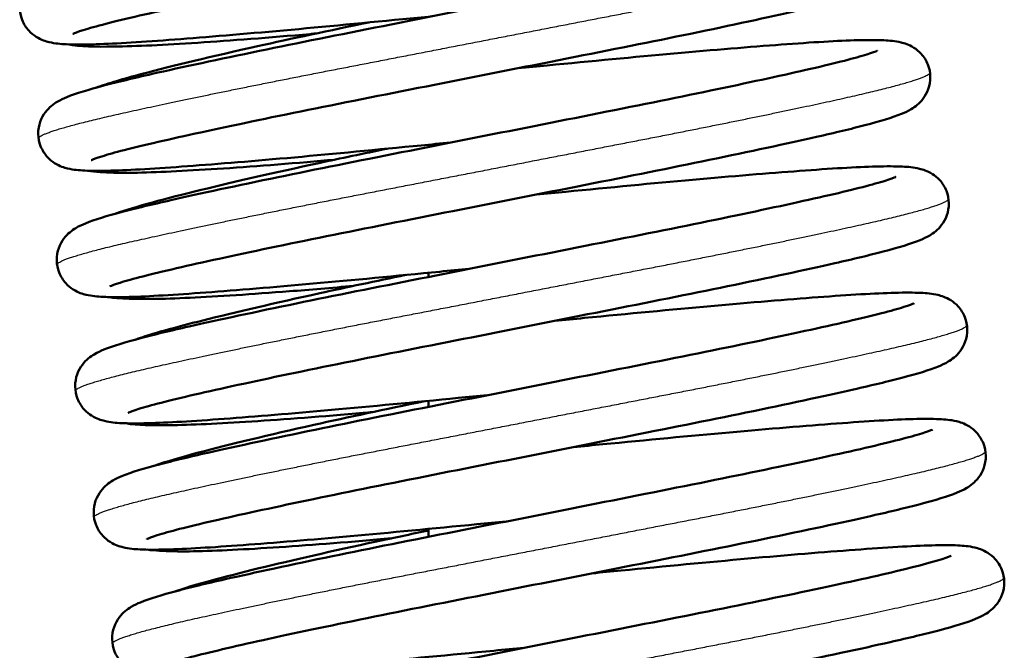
# Model space of a CAD drawing. Header units: millimetres. Extents: x 70 to 1011, y -602 to 1647.
# Tile 36 of 98: x 772 to 788, y 385 to 395. Entities that reach past the tile are written whole.
import ezdxf

# ---------------------------------------------------------------- set-up
doc = ezdxf.new("R2010")
doc.units = ezdxf.units.MM
doc.header["$LTSCALE"] = 0.75
doc.layers.add('Visible', color=7, linetype='Continuous', lineweight=50)
doc.layers.add('Visible Narrow', color=7, linetype='Continuous', lineweight=25)

msp = doc.modelspace()

# ---------------------------------------------------------------- linework, layer by layer
at = {"layer": 'Visible', "extrusion": (-1, -2.22045e-16, 2.96652e-13)}
for p, q in [((778.847, 393.236, 17), (778.847, 393.199, 17)), ((778.847, 391.155, 17), (778.847, 391.088, 17)), ((778.847, 389.074, 17), (778.847, 388.976, 17)), ((778.847, 386.993, 17), (778.847, 386.864, 17))]:
    msp.add_line(p, q, dxfattribs=at)
at = {"layer": 'Visible'}
for points, knots in [([(779.702, 398.583, 24.327), (779.862, 398.598, 24.342), (780.021, 398.613, 24.362), (780.893, 398.697, 24.505), (781.598, 398.765, 24.743), (782.883, 398.88, 25.425), (783.48, 398.929, 25.88), (784.487, 399.004, 26.943), (784.91, 399.03, 27.564), (785.395, 399.042, 28.57), (785.534, 399.042, 28.927), (785.75, 399.032, 29.585), (785.83, 399.027, 29.887), (785.986, 398.989, 30.337), (786.054, 398.971, 30.494), (786.18, 398.891, 30.683), (786.222, 398.858, 30.737), (786.304, 398.768, 30.836), (786.343, 398.708, 30.882), (786.394, 398.579, 30.965), (786.407, 398.509, 31.003), (786.409, 398.373, 31.082), (786.397, 398.305, 31.124), (786.354, 398.184, 31.216), (786.323, 398.131, 31.269), (786.26, 398.046, 31.387), (786.227, 398.014, 31.454), (786.16, 397.958, 31.61), (786.128, 397.937, 31.703), (786.042, 397.886, 31.975), (785.993, 397.864, 32.16), (785.787, 397.779, 32.894), (785.598, 397.723, 33.44), (785.124, 397.599, 34.39), (784.858, 397.535, 34.808), (784.071, 397.357, 35.802), (783.471, 397.229, 36.335), (782.192, 396.964, 37.117), (781.504, 396.828, 37.394), (780.097, 396.549, 37.704), (779.359, 396.403, 37.74), (777.936, 396.122, 37.57), (777.232, 395.983, 37.364), (775.947, 395.723, 36.74), (775.35, 395.598, 36.315), (774.338, 395.378, 35.307), (773.909, 395.28, 34.709), (773.45, 395.162, 33.755), (773.326, 395.127, 33.433), (773.148, 395.071, 32.795), (773.086, 395.047, 32.478), (773.065, 395.038, 32.107), (773.064, 395.037, 32.055), (773.064, 395.037, 32.003)], [67.939344, 67.939344, 67.939344, 67.939344, 67.98752, 67.98752, 68.205858, 68.205858, 68.425432, 68.425432, 68.645756, 68.645756, 68.760315, 68.760315, 68.853655, 68.853655, 68.903593, 68.903593, 68.925866, 68.925866, 68.950681, 68.950681, 68.974264, 68.974264, 68.997961, 68.997961, 69.021674, 69.021674, 69.045597, 69.045597, 69.075309, 69.075309, 69.132757, 69.132757, 69.305456, 69.305456, 69.453461, 69.453461, 69.689866, 69.689866, 69.910253, 69.910253, 70.130099, 70.130099, 70.348374, 70.348374, 70.565556, 70.565556, 70.782034, 70.782034, 70.885262, 70.885262, 70.981324, 70.981324, 70.99683, 70.99683, 70.99683, 70.99683]), ([(778.907, 395.322, 24.327), (778.747, 395.307, 24.342), (778.587, 395.292, 24.362), (777.715, 395.208, 24.505), (777.01, 395.14, 24.743), (775.725, 395.025, 25.425), (775.129, 394.976, 25.88), (774.122, 394.901, 26.943), (773.699, 394.875, 27.564), (773.213, 394.862, 28.57), (773.074, 394.862, 28.927), (772.858, 394.873, 29.585), (772.779, 394.878, 29.887), (772.622, 394.916, 30.337), (772.554, 394.934, 30.494), (772.428, 395.014, 30.683), (772.386, 395.047, 30.737), (772.304, 395.137, 30.836), (772.265, 395.197, 30.882), (772.215, 395.326, 30.965), (772.201, 395.395, 31.003), (772.199, 395.532, 31.082), (772.211, 395.6, 31.124), (772.254, 395.721, 31.216), (772.285, 395.774, 31.269), (772.349, 395.859, 31.387), (772.382, 395.891, 31.454), (772.448, 395.947, 31.61), (772.48, 395.968, 31.703), (772.566, 396.019, 31.975), (772.615, 396.041, 32.16), (772.821, 396.126, 32.894), (773.011, 396.182, 33.44), (773.485, 396.306, 34.39), (773.75, 396.369, 34.808), (774.537, 396.548, 35.802), (775.137, 396.676, 36.335), (776.416, 396.94, 37.117), (777.104, 397.077, 37.394), (778.511, 397.356, 37.704), (779.249, 397.501, 37.74), (780.672, 397.783, 37.57), (781.376, 397.922, 37.364), (782.661, 398.182, 36.74), (783.258, 398.307, 36.315), (784.27, 398.527, 35.307), (784.7, 398.625, 34.709), (785.158, 398.743, 33.755), (785.282, 398.778, 33.433), (785.46, 398.834, 32.795), (785.523, 398.858, 32.478), (785.543, 398.867, 32.107), (785.544, 398.868, 32.055), (785.544, 398.868, 32.003)], [26.989908, 26.989908, 26.989908, 26.989908, 27.038083, 27.038083, 27.256422, 27.256422, 27.475995, 27.475995, 27.696319, 27.696319, 27.810878, 27.810878, 27.904218, 27.904218, 27.954157, 27.954157, 27.97643, 27.97643, 28.001245, 28.001245, 28.024828, 28.024828, 28.048525, 28.048525, 28.072239, 28.072239, 28.096162, 28.096162, 28.125874, 28.125874, 28.183322, 28.183322, 28.356022, 28.356022, 28.504027, 28.504027, 28.740431, 28.740431, 28.960818, 28.960818, 29.180664, 29.180664, 29.398939, 29.398939, 29.616121, 29.616121, 29.832599, 29.832599, 29.935827, 29.935827, 30.031889, 30.031889, 30.047394, 30.047394, 30.047394, 30.047394]), ([(780.002, 396.531, 24.327), (780.162, 396.546, 24.342), (780.321, 396.561, 24.362), (781.194, 396.645, 24.505), (781.899, 396.713, 24.743), (783.184, 396.828, 25.425), (783.78, 396.877, 25.88), (784.787, 396.952, 26.943), (785.21, 396.978, 27.564), (785.695, 396.99, 28.57), (785.834, 396.99, 28.927), (786.051, 396.98, 29.585), (786.13, 396.975, 29.887), (786.287, 396.937, 30.337), (786.355, 396.919, 30.494), (786.48, 396.839, 30.683), (786.523, 396.806, 30.737), (786.604, 396.716, 30.836), (786.643, 396.656, 30.882), (786.694, 396.527, 30.965), (786.708, 396.457, 31.003), (786.71, 396.321, 31.082), (786.698, 396.253, 31.124), (786.655, 396.132, 31.216), (786.624, 396.079, 31.269), (786.56, 395.994, 31.387), (786.527, 395.962, 31.454), (786.461, 395.906, 31.61), (786.429, 395.885, 31.703), (786.342, 395.834, 31.975), (786.294, 395.812, 32.16), (786.087, 395.727, 32.894), (785.898, 395.671, 33.44), (785.424, 395.547, 34.39), (785.159, 395.483, 34.808), (784.371, 395.305, 35.802), (783.772, 395.177, 36.335), (782.493, 394.912, 37.117), (781.804, 394.776, 37.394), (780.397, 394.497, 37.704), (779.66, 394.351, 37.74), (778.237, 394.07, 37.57), (777.532, 393.931, 37.364), (776.248, 393.671, 36.74), (775.651, 393.546, 36.315), (774.639, 393.326, 35.307), (774.209, 393.228, 34.709), (773.75, 393.11, 33.755), (773.627, 393.075, 33.433), (773.448, 393.019, 32.795), (773.386, 392.995, 32.478), (773.366, 392.986, 32.107), (773.364, 392.985, 32.055), (773.364, 392.985, 32.003)], [72.249698, 72.249698, 72.249698, 72.249698, 72.297873, 72.297873, 72.516212, 72.516212, 72.735785, 72.735785, 72.956109, 72.956109, 73.070668, 73.070668, 73.164008, 73.164008, 73.213946, 73.213946, 73.23622, 73.23622, 73.261034, 73.261034, 73.284618, 73.284618, 73.308314, 73.308314, 73.332028, 73.332028, 73.355951, 73.355951, 73.385663, 73.385663, 73.443111, 73.443111, 73.615809, 73.615809, 73.763815, 73.763815, 74.000219, 74.000219, 74.220606, 74.220606, 74.440452, 74.440452, 74.658727, 74.658727, 74.875909, 74.875909, 75.092387, 75.092387, 75.195615, 75.195615, 75.291677, 75.291677, 75.307183, 75.307183, 75.307183, 75.307183]), ([(779.207, 393.27, 24.327), (779.047, 393.255, 24.342), (778.888, 393.24, 24.362), (778.015, 393.156, 24.505), (777.311, 393.088, 24.743), (776.025, 392.973, 25.425), (775.429, 392.924, 25.88), (774.422, 392.849, 26.943), (773.999, 392.823, 27.564), (773.514, 392.81, 28.57), (773.375, 392.81, 28.927), (773.159, 392.821, 29.585), (773.079, 392.826, 29.887), (772.922, 392.864, 30.337), (772.854, 392.882, 30.494), (772.729, 392.962, 30.683), (772.686, 392.995, 30.737), (772.605, 393.085, 30.836), (772.566, 393.145, 30.882), (772.515, 393.274, 30.965), (772.501, 393.343, 31.003), (772.499, 393.48, 31.082), (772.512, 393.548, 31.124), (772.554, 393.669, 31.216), (772.585, 393.722, 31.269), (772.649, 393.807, 31.387), (772.682, 393.839, 31.454), (772.748, 393.895, 31.61), (772.781, 393.916, 31.702), (772.867, 393.967, 31.975), (772.915, 393.989, 32.16), (773.122, 394.073, 32.893), (773.311, 394.129, 33.44), (773.785, 394.254, 34.39), (774.05, 394.317, 34.807), (774.838, 394.496, 35.802), (775.437, 394.624, 36.335), (776.717, 394.888, 37.117), (777.405, 395.025, 37.394), (778.812, 395.303, 37.704), (779.549, 395.449, 37.74), (780.972, 395.731, 37.57), (781.677, 395.869, 37.364), (782.961, 396.13, 36.74), (783.558, 396.255, 36.315), (784.571, 396.475, 35.307), (785, 396.573, 34.71), (785.459, 396.691, 33.755), (785.582, 396.726, 33.433), (785.761, 396.782, 32.795), (785.823, 396.806, 32.478), (785.843, 396.815, 32.107), (785.845, 396.816, 32.055), (785.845, 396.816, 32.003)], [22.679555, 22.679555, 22.679555, 22.679555, 22.727735, 22.727735, 22.946074, 22.946074, 23.165647, 23.165647, 23.385971, 23.385971, 23.50053, 23.50053, 23.593868, 23.593868, 23.643803, 23.643803, 23.666076, 23.666076, 23.690891, 23.690891, 23.714474, 23.714474, 23.738171, 23.738171, 23.761884, 23.761884, 23.785807, 23.785807, 23.815519, 23.815519, 23.872965, 23.872965, 24.045658, 24.045658, 24.193667, 24.193667, 24.430072, 24.430072, 24.650458, 24.650458, 24.870305, 24.870305, 25.08858, 25.08858, 25.305762, 25.305762, 25.52224, 25.52224, 25.625468, 25.625468, 25.721531, 25.721531, 25.73704, 25.73704, 25.73704, 25.73704]), ([(773.438, 394.162, -27.9), (773.639, 394.234, -27.397), (773.887, 394.306, -26.911), (774.684, 394.518, -25.732), (775.331, 394.672, -25.084), (776.619, 394.96, -24.234), (777.236, 395.091, -23.951), (777.875, 395.223, -23.768)], [24.0627259, 24.0627259, 24.0627259, 24.0627259, 24.2259561, 24.2259561, 24.4943208, 24.4943208, 24.697018, 24.697018, 24.697018, 24.697018]), ([(777.014, 395.043, -36.375), (776.983, 395.04, -36.361), (776.952, 395.037, -36.348), (776.256, 394.976, -36.032), (775.631, 394.928, -35.614), (774.556, 394.858, -34.614), (774.094, 394.835, -34.017), (773.414, 394.827, -32.805), (773.193, 394.824, -32.184), (772.977, 394.867, -31.568)], [27.3166983, 27.3166983, 27.3166983, 27.3166983, 27.3269086, 27.3269086, 27.5468846, 27.5468846, 27.7681015, 27.7681015, 27.963756, 27.963756, 27.963756, 27.963756]), ([(780.303, 394.479, 24.327), (780.462, 394.494, 24.342), (780.622, 394.509, 24.362), (781.494, 394.593, 24.505), (782.199, 394.661, 24.743), (783.484, 394.776, 25.425), (784.081, 394.825, 25.88), (785.088, 394.9, 26.943), (785.511, 394.926, 27.564), (785.996, 394.938, 28.57), (786.135, 394.938, 28.927), (786.351, 394.928, 29.585), (786.43, 394.923, 29.887), (786.587, 394.885, 30.337), (786.655, 394.867, 30.494), (786.781, 394.787, 30.683), (786.823, 394.754, 30.737), (786.905, 394.664, 30.836), (786.944, 394.604, 30.882), (786.995, 394.475, 30.965), (787.008, 394.405, 31.003), (787.01, 394.269, 31.082), (786.998, 394.201, 31.124), (786.955, 394.08, 31.216), (786.924, 394.027, 31.269), (786.861, 393.942, 31.387), (786.827, 393.91, 31.454), (786.761, 393.854, 31.61), (786.729, 393.833, 31.703), (786.643, 393.782, 31.975), (786.594, 393.76, 32.16), (786.388, 393.675, 32.894), (786.199, 393.619, 33.44), (785.725, 393.494, 34.39), (785.459, 393.431, 34.808), (784.672, 393.253, 35.802), (784.072, 393.125, 36.335), (782.793, 392.86, 37.117), (782.105, 392.724, 37.394), (780.698, 392.445, 37.704), (779.96, 392.299, 37.74), (778.537, 392.018, 37.57), (777.833, 391.879, 37.364), (776.548, 391.619, 36.74), (775.951, 391.494, 36.315), (774.939, 391.274, 35.307), (774.51, 391.176, 34.709), (774.051, 391.058, 33.755), (773.927, 391.023, 33.433), (773.749, 390.967, 32.795), (773.687, 390.943, 32.478), (773.666, 390.934, 32.107), (773.665, 390.933, 32.055), (773.665, 390.933, 32.003)], [76.560051, 76.560051, 76.560051, 76.560051, 76.608226, 76.608226, 76.826565, 76.826565, 77.046138, 77.046138, 77.266463, 77.266463, 77.381022, 77.381022, 77.474362, 77.474362, 77.5243, 77.5243, 77.546573, 77.546573, 77.571388, 77.571388, 77.594971, 77.594971, 77.618668, 77.618668, 77.642381, 77.642381, 77.666304, 77.666304, 77.696016, 77.696016, 77.753464, 77.753464, 77.926163, 77.926163, 78.074168, 78.074168, 78.310572, 78.310572, 78.530959, 78.530959, 78.750805, 78.750805, 78.969081, 78.969081, 79.186262, 79.186262, 79.402741, 79.402741, 79.505969, 79.505969, 79.602031, 79.602031, 79.617536, 79.617536, 79.617536, 79.617536]), ([(779.508, 391.218, 24.327), (779.348, 391.203, 24.342), (779.189, 391.188, 24.362), (778.316, 391.104, 24.505), (777.611, 391.036, 24.743), (776.326, 390.921, 25.425), (775.73, 390.872, 25.88), (774.723, 390.797, 26.943), (774.3, 390.771, 27.564), (773.814, 390.758, 28.569), (773.675, 390.758, 28.927), (773.459, 390.769, 29.585), (773.38, 390.774, 29.887), (773.223, 390.812, 30.337), (773.155, 390.83, 30.494), (773.029, 390.91, 30.683), (772.987, 390.943, 30.737), (772.905, 391.033, 30.836), (772.866, 391.093, 30.882), (772.815, 391.222, 30.965), (772.802, 391.291, 31.003), (772.8, 391.428, 31.082), (772.812, 391.496, 31.124), (772.855, 391.617, 31.216), (772.886, 391.67, 31.269), (772.95, 391.755, 31.387), (772.983, 391.787, 31.454), (773.049, 391.843, 31.61), (773.081, 391.864, 31.703), (773.167, 391.915, 31.975), (773.216, 391.937, 32.16), (773.422, 392.021, 32.894), (773.612, 392.077, 33.44), (774.086, 392.202, 34.39), (774.351, 392.265, 34.808), (775.139, 392.444, 35.802), (775.738, 392.572, 36.335), (777.017, 392.836, 37.117), (777.705, 392.973, 37.394), (779.113, 393.251, 37.704), (779.85, 393.397, 37.74), (781.273, 393.679, 37.57), (781.978, 393.818, 37.364), (783.262, 394.078, 36.74), (783.859, 394.203, 36.315), (784.871, 394.423, 35.307), (785.301, 394.521, 34.709), (785.759, 394.639, 33.755), (785.883, 394.674, 33.433), (786.061, 394.73, 32.795), (786.124, 394.754, 32.478), (786.144, 394.763, 32.106), (786.145, 394.764, 32.055), (786.145, 394.764, 32.003)], [18.369202, 18.369202, 18.369202, 18.369202, 18.417357, 18.417357, 18.635696, 18.635696, 18.855269, 18.855269, 19.075593, 19.075593, 19.190151, 19.190151, 19.283501, 19.283501, 19.333452, 19.333452, 19.355728, 19.355728, 19.380541, 19.380541, 19.404125, 19.404125, 19.427822, 19.427822, 19.451535, 19.451535, 19.475458, 19.475458, 19.505172, 19.505172, 19.562628, 19.562628, 19.735352, 19.735352, 19.883344, 19.883344, 20.119745, 20.119745, 20.340131, 20.340131, 20.559977, 20.559977, 20.778252, 20.778252, 20.995434, 20.995434, 21.211912, 21.211912, 21.31514, 21.31514, 21.411199, 21.411199, 21.426687, 21.426687, 21.426687, 21.426687]), ([(773.761, 392.116, -27.822), (774.092, 392.232, -27.009), (774.561, 392.358, -26.239), (775.695, 392.634, -25.014), (776.352, 392.784, -24.52), (777.418, 393.014, -23.99), (777.792, 393.092, -23.845), (778.175, 393.171, -23.735)], [19.739785, 19.739785, 19.739785, 19.739785, 20.0043259, 20.0043259, 20.2471771, 20.2471771, 20.3682964, 20.3682964, 20.3682964, 20.3682964]), ([(777.32, 392.992, -36.338), (777.168, 392.979, -36.272), (777.019, 392.966, -36.2), (776.224, 392.899, -35.782), (775.624, 392.855, -35.328), (774.607, 392.795, -34.264), (774.179, 392.777, -33.642), (773.68, 392.781, -32.631), (773.535, 392.787, -32.269), (773.371, 392.805, -31.799), (773.336, 392.809, -31.695), (773.302, 392.814, -31.591)], [22.9892809, 22.9892809, 22.9892809, 22.9892809, 23.039012, 23.039012, 23.2593051, 23.2593051, 23.4808798, 23.4808798, 23.5974393, 23.5974393, 23.6302278, 23.6302278, 23.6302278, 23.6302278]), ([(780.603, 392.427, 24.327), (780.763, 392.442, 24.342), (780.922, 392.457, 24.362), (781.795, 392.541, 24.505), (782.5, 392.609, 24.743), (783.785, 392.724, 25.425), (784.381, 392.773, 25.88), (785.388, 392.848, 26.943), (785.811, 392.874, 27.564), (786.296, 392.886, 28.57), (786.435, 392.886, 28.927), (786.652, 392.876, 29.585), (786.731, 392.871, 29.887), (786.888, 392.833, 30.337), (786.956, 392.815, 30.494), (787.081, 392.735, 30.683), (787.124, 392.702, 30.737), (787.205, 392.612, 30.836), (787.244, 392.552, 30.882), (787.295, 392.423, 30.965), (787.309, 392.353, 31.003), (787.311, 392.217, 31.082), (787.298, 392.149, 31.124), (787.256, 392.028, 31.216), (787.225, 391.975, 31.269), (787.161, 391.89, 31.387), (787.128, 391.858, 31.454), (787.062, 391.802, 31.61), (787.03, 391.781, 31.703), (786.943, 391.729, 31.975), (786.895, 391.708, 32.16), (786.688, 391.623, 32.894), (786.499, 391.567, 33.44), (786.025, 391.442, 34.39), (785.76, 391.379, 34.808), (784.972, 391.201, 35.802), (784.373, 391.072, 36.335), (783.093, 390.808, 37.117), (782.405, 390.672, 37.394), (780.998, 390.393, 37.704), (780.261, 390.247, 37.74), (778.838, 389.966, 37.57), (778.133, 389.827, 37.364), (776.849, 389.567, 36.74), (776.252, 389.442, 36.315), (775.24, 389.222, 35.307), (774.81, 389.124, 34.709), (774.351, 389.006, 33.755), (774.228, 388.971, 33.433), (774.049, 388.915, 32.795), (773.987, 388.891, 32.478), (773.967, 388.882, 32.107), (773.965, 388.881, 32.055), (773.965, 388.881, 32.003)], [80.870405, 80.870405, 80.870405, 80.870405, 80.91858, 80.91858, 81.136919, 81.136919, 81.356492, 81.356492, 81.576816, 81.576816, 81.691375, 81.691375, 81.784715, 81.784715, 81.834653, 81.834653, 81.856926, 81.856926, 81.881741, 81.881741, 81.905324, 81.905324, 81.929021, 81.929021, 81.952735, 81.952735, 81.976658, 81.976658, 82.00637, 82.00637, 82.063818, 82.063818, 82.236516, 82.236516, 82.384522, 82.384522, 82.620926, 82.620926, 82.841313, 82.841313, 83.061159, 83.061159, 83.279434, 83.279434, 83.496616, 83.496616, 83.713094, 83.713094, 83.816322, 83.816322, 83.912384, 83.912384, 83.92789, 83.92789, 83.92789, 83.92789]), ([(779.808, 389.166, 24.327), (779.648, 389.151, 24.342), (779.488, 389.136, 24.362), (778.615, 389.052, 24.505), (777.911, 388.984, 24.744), (776.625, 388.869, 25.426), (776.029, 388.82, 25.88), (775.022, 388.745, 26.944), (774.6, 388.719, 27.565), (774.114, 388.706, 28.57), (773.975, 388.706, 28.928), (773.759, 388.717, 29.586), (773.68, 388.722, 29.888), (773.523, 388.76, 30.337), (773.455, 388.778, 30.494), (773.33, 388.858, 30.683), (773.287, 388.891, 30.736), (773.206, 388.981, 30.836), (773.167, 389.041, 30.882), (773.116, 389.17, 30.965), (773.102, 389.239, 31.003), (773.1, 389.376, 31.082), (773.113, 389.444, 31.124), (773.155, 389.565, 31.216), (773.186, 389.618, 31.269), (773.25, 389.702, 31.387), (773.283, 389.735, 31.454), (773.349, 389.791, 31.61), (773.381, 389.812, 31.702), (773.468, 389.863, 31.975), (773.516, 389.885, 32.159), (773.723, 389.969, 32.893), (773.912, 390.025, 33.439), (774.385, 390.15, 34.389), (774.65, 390.213, 34.806), (775.438, 390.391, 35.802), (776.037, 390.52, 36.334), (777.317, 390.784, 37.117), (778.005, 390.921, 37.394), (779.412, 391.199, 37.704), (780.149, 391.345, 37.74), (781.572, 391.627, 37.57), (782.277, 391.765, 37.364), (783.561, 392.025, 36.74), (784.159, 392.15, 36.316), (785.171, 392.371, 35.308), (785.601, 392.468, 34.71), (786.059, 392.587, 33.756), (786.183, 392.622, 33.434), (786.362, 392.678, 32.796), (786.424, 392.702, 32.479), (786.444, 392.711, 32.107), (786.446, 392.712, 32.055), (786.446, 392.712, 32.003)], [14.058848, 14.058848, 14.058848, 14.058848, 14.107115, 14.107115, 14.325454, 14.325454, 14.545028, 14.545028, 14.765353, 14.765353, 14.879916, 14.879916, 14.973207, 14.973207, 15.023087, 15.023087, 15.045352, 15.045352, 15.070169, 15.070169, 15.093752, 15.093752, 15.117449, 15.117449, 15.141162, 15.141162, 15.165084, 15.165084, 15.194788, 15.194788, 15.252199, 15.252199, 15.424784, 15.424784, 15.572852, 15.572852, 15.809271, 15.809271, 16.029659, 16.029659, 16.249506, 16.249506, 16.467781, 16.467781, 16.684963, 16.684963, 16.901442, 16.901442, 17.004673, 17.004673, 17.100747, 17.100747, 17.116334, 17.116334, 17.116334, 17.116334]), ([(774.075, 390.068, -27.774), (774.353, 390.165, -27.097), (774.721, 390.267, -26.451), (775.704, 390.513, -25.244), (776.358, 390.665, -24.69), (777.519, 390.919, -24.038), (777.992, 391.019, -23.841), (778.478, 391.12, -23.701)], [15.4135297, 15.4135297, 15.4135297, 15.4135297, 15.6337669, 15.6337669, 15.8863611, 15.8863611, 16.0403885, 16.0403885, 16.0403885, 16.0403885]), ([(777.631, 390.942, -36.303), (777.267, 390.91, -36.144), (776.916, 390.88, -35.954), (775.974, 390.807, -35.328), (775.422, 390.771, -34.814), (774.513, 390.728, -33.649), (774.146, 390.722, -32.986), (773.784, 390.743, -32.068), (773.705, 390.749, -31.836), (773.626, 390.761, -31.603)], [18.6619873, 18.6619873, 18.6619873, 18.6619873, 18.7808309, 18.7808309, 19.0018259, 19.0018259, 19.2242909, 19.2242909, 19.2980127, 19.2980127, 19.2980127, 19.2980127]), ([(780.904, 390.375, 24.327), (781.063, 390.39, 24.342), (781.223, 390.405, 24.362), (782.095, 390.489, 24.505), (782.8, 390.557, 24.743), (784.085, 390.672, 25.425), (784.682, 390.721, 25.88), (785.689, 390.795, 26.943), (786.112, 390.822, 27.564), (786.597, 390.834, 28.57), (786.736, 390.834, 28.927), (786.952, 390.824, 29.585), (787.031, 390.819, 29.887), (787.188, 390.781, 30.337), (787.256, 390.763, 30.494), (787.382, 390.683, 30.683), (787.424, 390.649, 30.737), (787.506, 390.56, 30.836), (787.545, 390.5, 30.882), (787.596, 390.371, 30.965), (787.609, 390.301, 31.003), (787.611, 390.165, 31.082), (787.599, 390.096, 31.124), (787.556, 389.976, 31.216), (787.525, 389.923, 31.269), (787.462, 389.838, 31.387), (787.428, 389.806, 31.454), (787.362, 389.75, 31.61), (787.33, 389.729, 31.703), (787.244, 389.677, 31.975), (787.195, 389.656, 32.16), (786.989, 389.571, 32.894), (786.8, 389.515, 33.44), (786.326, 389.39, 34.39), (786.06, 389.327, 34.808), (785.273, 389.149, 35.802), (784.673, 389.02, 36.335), (783.394, 388.756, 37.117), (782.706, 388.62, 37.394), (781.299, 388.341, 37.704), (780.561, 388.195, 37.74), (779.138, 387.914, 37.57), (778.434, 387.775, 37.364), (777.149, 387.515, 36.74), (776.552, 387.39, 36.315), (775.54, 387.17, 35.307), (775.111, 387.072, 34.709), (774.652, 386.954, 33.755), (774.528, 386.919, 33.433), (774.35, 386.863, 32.795), (774.288, 386.839, 32.478), (774.267, 386.83, 32.107), (774.266, 386.829, 32.055), (774.266, 386.829, 32.003)], [85.180758, 85.180758, 85.180758, 85.180758, 85.228933, 85.228933, 85.447272, 85.447272, 85.666845, 85.666845, 85.88717, 85.88717, 86.001728, 86.001728, 86.095068, 86.095068, 86.145006, 86.145006, 86.16728, 86.16728, 86.192094, 86.192094, 86.215678, 86.215678, 86.239375, 86.239375, 86.263088, 86.263088, 86.287011, 86.287011, 86.316723, 86.316723, 86.374171, 86.374171, 86.54687, 86.54687, 86.694875, 86.694875, 86.931279, 86.931279, 87.151666, 87.151666, 87.371512, 87.371512, 87.589787, 87.589787, 87.806969, 87.806969, 88.023448, 88.023448, 88.126675, 88.126675, 88.222738, 88.222738, 88.238243, 88.238243, 88.238243, 88.238243]), ([(780.109, 387.114, 24.327), (779.95, 387.099, 24.342), (779.792, 387.084, 24.361), (778.921, 387, 24.504), (778.216, 386.932, 24.742), (776.93, 386.817, 25.423), (776.334, 386.768, 25.877), (775.326, 386.693, 26.94), (774.903, 386.667, 27.561), (774.417, 386.654, 28.566), (774.278, 386.654, 28.923), (774.061, 386.665, 29.582), (773.981, 386.67, 29.884), (773.824, 386.707, 30.335), (773.756, 386.725, 30.494), (773.63, 386.806, 30.684), (773.587, 386.84, 30.737), (773.506, 386.93, 30.836), (773.467, 386.99, 30.882), (773.416, 387.118, 30.965), (773.403, 387.188, 31.004), (773.401, 387.324, 31.082), (773.413, 387.393, 31.124), (773.456, 387.513, 31.217), (773.487, 387.566, 31.27), (773.551, 387.651, 31.388), (773.584, 387.683, 31.455), (773.65, 387.739, 31.611), (773.682, 387.76, 31.703), (773.769, 387.811, 31.977), (773.817, 387.833, 32.162), (774.025, 387.918, 32.898), (774.215, 387.974, 33.446), (774.69, 388.099, 34.396), (774.955, 388.162, 34.812), (775.743, 388.34, 35.806), (776.342, 388.469, 36.338), (777.622, 388.733, 37.119), (778.31, 388.87, 37.396), (779.718, 389.148, 37.704), (780.455, 389.294, 37.74), (781.878, 389.576, 37.569), (782.582, 389.714, 37.362), (783.866, 389.974, 36.737), (784.463, 390.099, 36.313), (785.475, 390.319, 35.304), (785.904, 390.417, 34.706), (786.362, 390.536, 33.751), (786.485, 390.57, 33.429), (786.663, 390.626, 32.791), (786.725, 390.65, 32.474), (786.745, 390.659, 32.104), (786.746, 390.66, 32.054), (786.746, 390.66, 32.003)], [9.748496, 9.748496, 9.748496, 9.748496, 9.796264, 9.796264, 10.014603, 10.014603, 10.234173, 10.234173, 10.454495, 10.454495, 10.569034, 10.569034, 10.662592, 10.662592, 10.712787, 10.712787, 10.735099, 10.735099, 10.759902, 10.759902, 10.783487, 10.783487, 10.807183, 10.807183, 10.830896, 10.830896, 10.854824, 10.854824, 10.884573, 10.884573, 10.942186, 10.942186, 11.115389, 11.115389, 11.263118, 11.263118, 11.499457, 11.499457, 11.719841, 11.719841, 11.939683, 11.939683, 12.157959, 12.157959, 12.375137, 12.375137, 12.591614, 12.591614, 12.694828, 12.694828, 12.790835, 12.790835, 12.805978, 12.805978, 12.805978, 12.805978]), ([(774.385, 388.018, -27.736), (774.581, 388.087, -27.254), (774.82, 388.157, -26.79), (775.605, 388.366, -25.628), (776.251, 388.52, -24.979), (777.535, 388.807, -24.131), (778.147, 388.937, -23.849), (778.78, 389.068, -23.666)], [11.0865203, 11.0865203, 11.0865203, 11.0865203, 11.2430873, 11.2430873, 11.5116402, 11.5116402, 11.7126795, 11.7126795, 11.7126795, 11.7126795]), ([(777.938, 388.891, -36.268), (777.888, 388.887, -36.246), (777.837, 388.882, -36.223), (777.124, 388.82, -35.891), (776.504, 388.773, -35.468), (775.438, 388.704, -34.457), (774.981, 388.682, -33.856), (774.332, 388.676, -32.677), (774.128, 388.672, -32.099), (773.926, 388.709, -31.526)], [14.3343407, 14.3343407, 14.3343407, 14.3343407, 14.3509161, 14.3509161, 14.5709387, 14.5709387, 14.7922071, 14.7922071, 14.9744811, 14.9744811, 14.9744811, 14.9744811]), ([(781.204, 388.323, 24.327), (781.364, 388.338, 24.342), (781.523, 388.353, 24.362), (782.396, 388.437, 24.505), (783.1, 388.505, 24.743), (784.386, 388.62, 25.425), (784.982, 388.669, 25.88), (785.989, 388.743, 26.943), (786.412, 388.77, 27.564), (786.897, 388.782, 28.57), (787.036, 388.782, 28.927), (787.253, 388.772, 29.585), (787.332, 388.767, 29.887), (787.489, 388.729, 30.337), (787.557, 388.711, 30.494), (787.682, 388.631, 30.683), (787.725, 388.597, 30.737), (787.806, 388.507, 30.836), (787.845, 388.448, 30.882), (787.896, 388.319, 30.965), (787.91, 388.249, 31.003), (787.912, 388.113, 31.082), (787.899, 388.044, 31.124), (787.857, 387.924, 31.216), (787.826, 387.871, 31.269), (787.762, 387.786, 31.387), (787.729, 387.754, 31.454), (787.663, 387.698, 31.61), (787.631, 387.677, 31.703), (787.544, 387.625, 31.975), (787.496, 387.604, 32.16), (787.289, 387.519, 32.894), (787.1, 387.463, 33.44), (786.626, 387.338, 34.39), (786.361, 387.275, 34.808), (785.573, 387.097, 35.802), (784.974, 386.968, 36.335), (783.694, 386.704, 37.117), (783.006, 386.568, 37.394), (781.599, 386.289, 37.704), (780.862, 386.143, 37.74), (779.439, 385.862, 37.57), (778.734, 385.723, 37.364), (777.45, 385.463, 36.74), (776.853, 385.338, 36.315), (775.841, 385.118, 35.307), (775.411, 385.02, 34.709), (774.952, 384.902, 33.755), (774.829, 384.867, 33.433), (774.65, 384.811, 32.795), (774.588, 384.787, 32.478), (774.568, 384.778, 32.107), (774.566, 384.777, 32.055), (774.566, 384.777, 32.003)], [89.491111, 89.491111, 89.491111, 89.491111, 89.539287, 89.539287, 89.757625, 89.757625, 89.977199, 89.977199, 90.197523, 90.197523, 90.312082, 90.312082, 90.405422, 90.405422, 90.45536, 90.45536, 90.477633, 90.477633, 90.502448, 90.502448, 90.526031, 90.526031, 90.549728, 90.549728, 90.573441, 90.573441, 90.597364, 90.597364, 90.627076, 90.627076, 90.684524, 90.684524, 90.857223, 90.857223, 91.005228, 91.005228, 91.241633, 91.241633, 91.462019, 91.462019, 91.681866, 91.681866, 91.900141, 91.900141, 92.117323, 92.117323, 92.333801, 92.333801, 92.437029, 92.437029, 92.533091, 92.533091, 92.548597, 92.548597, 92.548597, 92.548597]), ([(780.409, 385.062, 24.327), (780.242, 385.046, 24.342), (780.076, 385.03, 24.364), (779.197, 384.946, 24.51), (778.493, 384.878, 24.751), (777.21, 384.763, 25.437), (776.615, 384.714, 25.893), (775.611, 384.64, 26.96), (775.19, 384.614, 27.582), (774.708, 384.602, 28.589), (774.569, 384.602, 28.947), (774.355, 384.613, 29.603), (774.277, 384.618, 29.901), (774.121, 384.656, 30.343), (774.055, 384.675, 30.496), (773.932, 384.753, 30.681), (773.89, 384.786, 30.734), (773.809, 384.875, 30.834), (773.769, 384.934, 30.88), (773.718, 385.063, 30.963), (773.704, 385.132, 31.002), (773.701, 385.269, 31.08), (773.713, 385.337, 31.122), (773.755, 385.458, 31.214), (773.786, 385.512, 31.267), (773.85, 385.597, 31.385), (773.883, 385.629, 31.451), (773.949, 385.686, 31.606), (773.981, 385.707, 31.698), (774.066, 385.758, 31.967), (774.114, 385.779, 32.149), (774.318, 385.863, 32.873), (774.502, 385.918, 33.412), (774.97, 386.042, 34.361), (775.236, 386.106, 34.784), (776.023, 386.284, 35.786), (776.622, 386.413, 36.321), (777.9, 386.677, 37.108), (778.587, 386.813, 37.388), (779.993, 387.091, 37.701), (780.731, 387.237, 37.74), (782.154, 387.519, 37.575), (782.859, 387.658, 37.371), (784.146, 387.918, 36.751), (784.744, 388.043, 36.328), (785.76, 388.264, 35.323), (786.191, 388.362, 34.727), (786.653, 388.481, 33.774), (786.777, 388.516, 33.452), (786.959, 388.572, 32.814), (787.022, 388.597, 32.496), (787.045, 388.607, 32.118), (787.047, 388.608, 32.061), (787.047, 388.608, 32.003)], [5.438137, 5.438137, 5.438137, 5.438137, 5.488365, 5.488365, 5.706703, 5.706703, 5.926292, 5.926292, 6.146628, 6.146628, 6.26129, 6.26129, 6.353532, 6.353532, 6.402183, 6.402183, 6.424259, 6.424259, 6.449128, 6.449128, 6.472705, 6.472705, 6.496404, 6.496404, 6.520119, 6.520119, 6.544021, 6.544021, 6.573551, 6.573551, 6.630197, 6.630197, 6.800447, 6.800447, 6.949829, 6.949829, 7.186554, 7.186554, 7.406955, 7.406955, 7.626819, 7.626819, 7.845093, 7.845093, 8.06229, 8.06229, 8.278778, 8.278778, 8.38207, 8.38207, 8.47839, 8.47839, 8.495636, 8.495636, 8.495636, 8.495636]), ([(774.708, 385.973, -27.659), (775.04, 386.086, -26.86), (775.506, 386.211, -26.106), (776.632, 386.485, -24.895), (777.289, 386.635, -24.404), (778.273, 386.847, -23.917), (778.557, 386.907, -23.801), (778.847, 386.967, -23.705)], [6.7635856, 6.7635856, 6.7635856, 6.7635856, 7.0239357, 7.0239357, 7.2664156, 7.2664156, 7.3593504, 7.3593504, 7.3593504, 7.3593504]), ([(778.244, 386.84, -36.231), (778.085, 386.826, -36.161), (777.929, 386.813, -36.086), (777.129, 386.746, -35.662), (776.531, 386.702, -35.206), (775.517, 386.642, -34.139), (775.091, 386.625, -33.515), (774.594, 386.63, -32.502), (774.45, 386.636, -32.139), (774.305, 386.652, -31.721), (774.288, 386.654, -31.671), (774.271, 386.656, -31.62)], [10.0069432, 10.0069432, 10.0069432, 10.0069432, 10.0589178, 10.0589178, 10.2792307, 10.2792307, 10.5008283, 10.5008283, 10.6175346, 10.6175346, 10.6336414, 10.6336414, 10.6336414, 10.6336414]), ([(781.504, 386.271, 24.327), (781.664, 386.286, 24.342), (781.824, 386.301, 24.362), (782.696, 386.385, 24.505), (783.401, 386.453, 24.743), (784.686, 386.568, 25.425), (785.283, 386.617, 25.88), (786.29, 386.691, 26.943), (786.712, 386.718, 27.564), (787.198, 386.73, 28.57), (787.337, 386.73, 28.927), (787.553, 386.72, 29.585), (787.632, 386.715, 29.887), (787.789, 386.677, 30.337), (787.857, 386.659, 30.494), (787.983, 386.579, 30.683), (788.025, 386.545, 30.737), (788.107, 386.455, 30.836), (788.146, 386.396, 30.882), (788.197, 386.267, 30.965), (788.21, 386.197, 31.003), (788.212, 386.061, 31.082), (788.2, 385.992, 31.124), (788.157, 385.872, 31.216), (788.126, 385.819, 31.269), (788.062, 385.734, 31.387), (788.029, 385.702, 31.454), (787.963, 385.646, 31.61), (787.931, 385.625, 31.703), (787.845, 385.573, 31.975), (787.796, 385.552, 32.16), (787.59, 385.467, 32.894), (787.401, 385.411, 33.44), (786.927, 385.286, 34.39), (786.661, 385.223, 34.808), (785.874, 385.045, 35.802), (785.274, 384.916, 36.335), (783.995, 384.652, 37.117), (783.307, 384.516, 37.394), (781.9, 384.237, 37.704), (781.162, 384.091, 37.74), (779.739, 383.81, 37.57), (779.035, 383.671, 37.364), (777.75, 383.411, 36.74), (777.153, 383.286, 36.315), (776.141, 383.066, 35.307), (775.711, 382.968, 34.709), (775.253, 382.85, 33.755), (775.129, 382.815, 33.433), (774.951, 382.759, 32.795), (774.888, 382.735, 32.478), (774.868, 382.726, 32.107), (774.867, 382.725, 32.055), (774.867, 382.725, 32.003)], [93.801465, 93.801465, 93.801465, 93.801465, 93.84964, 93.84964, 94.067979, 94.067979, 94.287552, 94.287552, 94.507876, 94.507876, 94.622435, 94.622435, 94.715775, 94.715775, 94.765713, 94.765713, 94.787987, 94.787987, 94.812801, 94.812801, 94.836385, 94.836385, 94.860081, 94.860081, 94.883795, 94.883795, 94.907718, 94.907718, 94.93743, 94.93743, 94.994878, 94.994878, 95.167576, 95.167576, 95.315582, 95.315582, 95.551986, 95.551986, 95.772373, 95.772373, 95.992219, 95.992219, 96.210494, 96.210494, 96.427676, 96.427676, 96.644154, 96.644154, 96.747382, 96.747382, 96.843444, 96.843444, 96.85895, 96.85895, 96.85895, 96.85895]), ([(778.318, 382.784, 25.009), (777.993, 382.754, 25.172), (777.68, 382.727, 25.36), (776.792, 382.652, 26.001), (776.263, 382.612, 26.536), (775.397, 382.558, 27.736), (775.058, 382.546, 28.419), (774.703, 382.557, 29.445), (774.614, 382.562, 29.775), (774.476, 382.591, 30.193), (774.442, 382.599, 30.288), (774.375, 382.623, 30.441), (774.344, 382.635, 30.503), (774.279, 382.67, 30.614), (774.243, 382.693, 30.665), (774.159, 382.763, 30.775), (774.11, 382.819, 30.83), (774.041, 382.943, 30.922), (774.019, 383.009, 30.961), (773.999, 383.145, 31.039), (774.002, 383.215, 31.078), (774.03, 383.345, 31.165), (774.056, 383.405, 31.213), (774.116, 383.504, 31.321), (774.149, 383.543, 31.382), (774.215, 383.607, 31.522), (774.246, 383.63, 31.601), (774.32, 383.68, 31.813), (774.359, 383.7, 31.949), (774.509, 383.771, 32.482), (774.622, 383.808, 32.883), (774.965, 383.912, 33.779), (775.214, 383.976, 34.271), (775.962, 384.153, 35.391), (776.531, 384.277, 35.99), (777.774, 384.538, 36.888), (778.45, 384.674, 37.221), (779.843, 384.95, 37.636), (780.577, 385.095, 37.726), (782.009, 385.379, 37.661), (782.727, 385.52, 37.507), (784.053, 385.785, 36.978), (784.68, 385.914, 36.598), (785.763, 386.146, 35.665), (786.235, 386.25, 35.101), (786.942, 386.423, 33.874), (787.204, 386.5, 33.197), (787.329, 386.548, 32.353), (787.344, 386.554, 32.203), (787.347, 386.556, 32.037), (787.347, 386.556, 32.02), (787.347, 386.556, 32.003)], [1.379052, 1.379052, 1.379052, 1.379052, 1.487864, 1.487864, 1.708269, 1.708269, 1.932069, 1.932069, 2.034226, 2.034226, 2.064396, 2.064396, 2.08509, 2.08509, 2.104614, 2.104614, 2.131676, 2.131676, 2.155128, 2.155128, 2.178898, 2.178898, 2.202639, 2.202639, 2.22629, 2.22629, 2.252626, 2.252626, 2.295244, 2.295244, 2.420191, 2.420191, 2.584811, 2.584811, 2.827726, 2.827726, 3.05145, 3.05145, 3.271617, 3.271617, 3.489858, 3.489858, 3.707394, 3.707394, 3.924056, 3.924056, 4.135489, 4.135489, 4.180388, 4.180388, 4.185443, 4.185443, 4.185443, 4.185443])]:
    msp.add_open_spline(points, degree=3, knots=knots, dxfattribs=at)
at = {"layer": 'Visible Narrow'}
for points, knots in [([(772.506, 393.337, 31), (772.491, 393.44, 33.356), (773.846, 393.743, 35.261), (775.201, 394.046, 37.167), (777.403, 394.473, 37.895), (779.605, 394.9, 38.623), (781.806, 395.328, 37.895), (784.008, 395.755, 37.167), (785.363, 396.058, 35.261), (786.718, 396.361, 33.356), (786.703, 396.464, 31)], [-0.76086957, -0.76086957, -0.76086957, -0.75652174, -0.75652174, -0.75217391, -0.75217391, -0.74782609, -0.74782609, -0.74347826, -0.74347826, -0.73913043, -0.73913043, -0.73913043]), ([(772.807, 391.285, 31), (772.792, 391.388, 33.356), (774.147, 391.691, 35.261), (775.502, 391.994, 37.167), (777.703, 392.421, 37.895), (779.905, 392.848, 38.623), (782.107, 393.276, 37.895), (784.308, 393.703, 37.167), (785.663, 394.006, 35.261), (787.018, 394.309, 33.356), (787.003, 394.412, 31)], [-0.80434783, -0.80434783, -0.80434783, -0.8, -0.8, -0.79565217, -0.79565217, -0.79130435, -0.79130435, -0.78695652, -0.78695652, -0.7826087, -0.7826087, -0.7826087]), ([(773.107, 389.233, 31), (773.092, 389.336, 33.356), (774.447, 389.639, 35.261), (775.802, 389.942, 37.167), (778.004, 390.369, 37.895), (780.206, 390.796, 38.623), (782.407, 391.224, 37.895), (784.609, 391.651, 37.167), (785.964, 391.954, 35.261), (787.319, 392.257, 33.356), (787.304, 392.36, 31)], [-0.84782609, -0.84782609, -0.84782609, -0.84347826, -0.84347826, -0.83913043, -0.83913043, -0.83478261, -0.83478261, -0.83043478, -0.83043478, -0.82608696, -0.82608696, -0.82608696]), ([(773.408, 387.181, 31), (773.393, 387.283, 33.356), (774.748, 387.587, 35.261), (776.103, 387.89, 37.167), (778.304, 388.317, 37.895), (780.506, 388.744, 38.623), (782.708, 389.172, 37.895), (784.909, 389.599, 37.167), (786.264, 389.902, 35.261), (787.619, 390.205, 33.356), (787.604, 390.308, 31)], [-0.89130435, -0.89130435, -0.89130435, -0.88695652, -0.88695652, -0.8826087, -0.8826087, -0.87826087, -0.87826087, -0.87391304, -0.87391304, -0.86956522, -0.86956522, -0.86956522]), ([(773.708, 385.129, 31), (773.693, 385.231, 33.356), (775.048, 385.535, 35.261), (776.403, 385.838, 37.167), (778.605, 386.265, 37.895), (780.807, 386.692, 38.623), (783.008, 387.12, 37.895), (785.21, 387.547, 37.167), (786.565, 387.85, 35.261), (787.92, 388.153, 33.356), (787.905, 388.256, 31)], [-0.93478261, -0.93478261, -0.93478261, -0.93043478, -0.93043478, -0.92608696, -0.92608696, -0.92173913, -0.92173913, -0.9173913, -0.9173913, -0.91304348, -0.91304348, -0.91304348]), ([(774.009, 383.077, 31), (773.994, 383.179, 33.356), (775.349, 383.483, 35.261), (776.704, 383.786, 37.167), (778.905, 384.213, 37.895), (781.107, 384.64, 38.623), (783.309, 385.067, 37.895), (785.51, 385.495, 37.167), (786.865, 385.798, 35.261), (788.22, 386.101, 33.356), (788.205, 386.204, 31)], [-0.97826087, -0.97826087, -0.97826087, -0.97391304, -0.97391304, -0.96956522, -0.96956522, -0.96521739, -0.96521739, -0.96086957, -0.96086957, -0.95652174, -0.95652174, -0.95652174])]:
    msp.add_rational_spline(points, [1, 0.951056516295, 1, 0.951056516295, 1, 0.951056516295, 1, 0.951056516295, 1, 0.951056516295, 1], degree=2, knots=knots, dxfattribs=at)

doc.saveas('drawing.dxf')
